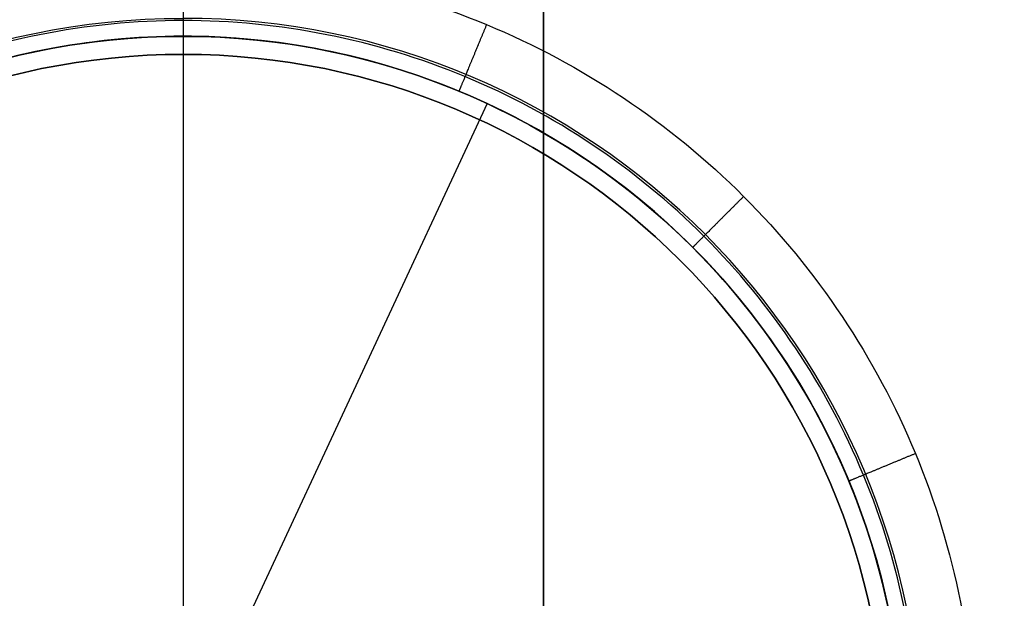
# Model space of a CAD drawing. Header units: millimetres. Extents: x -273 to 273, y -334 to 261.
# Tile 223 of 256: x 218 to 246, y -279 to -263. Entities that reach past the tile are written whole.
import ezdxf

# ---------------------------------------------------------------- set-up
doc = ezdxf.new("R2010")
doc.units = ezdxf.units.MM
doc.layers.add('Livello 01', color=7, linetype='Continuous')

# ---------------------------------------------------------------- blocks, each defined once
blk = doc.blocks.new('MMFTT08X23')
at = {"layer": 'Livello 01', "color": 254, "true_color": 0xcad1ee}
for p, q in [((0, 15, -20), (0, 15, -4)), ((0, 0, -20), (0, 0, 20))]:
    blk.add_line(p, q, dxfattribs=at)
at = {"layer": 'Livello 01', "color": 254, "true_color": 0xcad1ee, "extrusion": (0, -1, 0)}
for centre, start, end in [((0, 0, -15), 90, 270), ((0, 0, -15), 270, 90), ((0, 0, -7.5), 90, 270), ((0, 0, -7.5), 270, 90)]:
    blk.add_arc(centre, 20, start, end, dxfattribs=at)
at = {"layer": 'Livello 01', "color": 254, "true_color": 0xcad1ee, "extrusion": (0, 1, 0)}
for start, end in [(270, 90), (90, 270)]:
    blk.add_arc((0, 0), 20, start, end, dxfattribs=at)
at = {"layer": 'Livello 01', "color": 254, "true_color": 0xcad1ee}
blk.add_open_spline([(0, 0, -20), (0, 15, -20)], degree=1, dxfattribs=at)

msp = doc.modelspace()

# ---------------------------------------------------------------- linework, layer by layer
at = {"layer": 'Livello 01', "color": 254, "true_color": 0xcad1ee}
for p, q in [((232.75, -291.65, -341.65), (232.75, 241.35, -341.65)), ((232.75, 241.35, -356.65), (232.75, -291.65, -356.65)), ((232.75, -291.65, -115.65), (232.75, 241.35, -115.65)), ((232.75, 241.35, -130.65), (232.75, -291.65, -130.65)), ((222.75, -263.65, -562.65), (222.75, -263.65, -564.65)), ((222.75, -263.65, -562.65), (222.75, -280.9, -562.65)), ((222.75, -264.15, 29.35), (222.75, -303.15, 29.35))]:
    msp.add_line(p, q, dxfattribs=at)
at = {"layer": 'Livello 01', "color": 254, "true_color": 0xcad1ee, "extrusion": (0, 0, -1)}
for centre, radius, start, end in [((-222.75, -283.65, -33.35), 20.5, 270, 90), ((-222.75, -283.65, 562.65), 20, 0, 180), ((-222.75, -283.65, 563.65), 20, 0, 180), ((-222.75, -283.65, -32.35), 19.5, 270, 90), ((-222.75, -283.65, -32.35), 19.5, 90, 270)]:
    msp.add_arc(centre, radius, start, end, dxfattribs=at)
at = {"layer": 'Livello 01', "color": 254, "true_color": 0xcad1ee}
for centre, radius, start, end in [((222.75, -283.65, 33.35), 20.5, 270, 90), ((222.75, -283.65, 33.35), 20.5, 270, 90), ((222.75, -283.65, 29.35), 19.5, 90, 270), ((222.75, -283.65, 30.85), 19.5, 90, 270), ((222.75, -283.65, 29.35), 19.5, 270, 90), ((222.75, -283.65, 30.85), 19.5, 270, 90)]:
    msp.add_arc(centre, radius, start, end, dxfattribs=at)
at = {"layer": 'Livello 01', "color": 254, "true_color": 0xcad1ee, "extrusion": (1, 0, 0)}
msp.add_arc((-263.15, 32.35, 222.75), 1, 90, 180, dxfattribs=at)
at = {"layer": 'Livello 01', "color": 254, "true_color": 0xcad1ee}
for points, degree, knots in [([(200.75, -283.65, -566.65), (200.75, -282.211, -566.65), (200.891, -280.779, -566.65), (201.457, -277.937, -566.65), (201.874, -276.561, -566.65), (202.975, -273.901, -566.65), (203.654, -272.633, -566.65), (205.264, -270.224, -566.65), (206.176, -269.111, -566.65), (208.211, -267.076, -566.65), (209.324, -266.164, -566.65), (211.733, -264.554, -566.65), (213.001, -263.875, -566.65), (215.661, -262.774, -566.65), (217.037, -262.357, -566.65), (219.879, -261.792, -566.65), (221.311, -261.65, -566.65), (224.189, -261.65, -566.65), (225.621, -261.791, -566.65), (228.463, -262.357, -566.65), (229.839, -262.774, -566.65), (232.499, -263.875, -566.65), (233.767, -264.554, -566.65), (236.176, -266.164, -566.65), (237.289, -267.076, -566.65), (239.324, -269.111, -566.65), (240.236, -270.224, -566.65), (241.846, -272.633, -566.65), (242.525, -273.901, -566.65), (243.626, -276.561, -566.65), (244.043, -277.937, -566.65), (244.608, -280.779, -566.65), (244.75, -282.211, -566.65), (244.75, -283.65, -566.65)], 3, [-69.224349, -69.224349, -69.224349, -69.224349, -64.897827, -64.897827, -60.571305, -60.571305, -56.244783, -56.244783, -51.918262, -51.918262, -47.59174, -47.59174, -43.265218, -43.265218, -38.938696, -38.938696, -34.612174, -34.612174, -30.285653, -30.285653, -25.959131, -25.959131, -21.632609, -21.632609, -17.306087, -17.306087, -12.979565, -12.979565, -8.653044, -8.653044, -4.326522, -4.326522, 0, 0, 0, 0]), ([(222.75, -261.65, -566.65), (222.75, -261.986, -566.65), (222.75, -262.323, -566.65), (222.75, -263.064, -566.507), (222.75, -263.507, -566.064), (222.75, -263.65, -565.323), (222.75, -263.65, -564.986), (222.75, -263.65, -564.65)], 5, [0, 0, 0, 0, 0, 0, 1.763471, 1.763471, 3.526943, 3.526943, 3.526943, 3.526943, 3.526943, 3.526943]), ([(231.169, -263.325, -566.65), (231.04, -263.635, -566.65), (230.912, -263.946, -566.65), (230.628, -264.631, -566.507), (230.459, -265.04, -566.064), (230.404, -265.172, -565.323), (230.404, -265.172, -564.986), (230.404, -265.172, -564.65)], 5, [0, 0, 0, 0, 0, 0, 1.763471, 1.763471, 3.526943, 3.526943, 3.526943, 3.526943, 3.526943, 3.526943]), ([(242.75, -283.65, -564.65), (242.75, -282.341, -564.65), (242.621, -281.032, -564.65), (242.11, -278.464, -564.65), (241.729, -277.206, -564.65), (240.727, -274.787, -564.65), (240.107, -273.627, -564.65), (238.652, -271.45, -564.65), (237.818, -270.433, -564.65), (235.967, -268.582, -564.65), (234.95, -267.748, -564.65), (232.773, -266.293, -564.65), (231.613, -265.673, -564.65), (229.194, -264.671, -564.65), (227.936, -264.29, -564.65), (225.368, -263.779, -564.65), (224.059, -263.65, -564.65), (221.441, -263.65, -564.65), (220.132, -263.779, -564.65), (217.564, -264.29, -564.65), (216.306, -264.671, -564.65), (213.887, -265.673, -564.65), (212.727, -266.293, -564.65), (210.55, -267.748, -564.65), (209.533, -268.582, -564.65), (207.682, -270.433, -564.65), (206.848, -271.45, -564.65), (205.393, -273.627, -564.65), (204.773, -274.787, -564.65), (203.771, -277.206, -564.65), (203.39, -278.464, -564.65), (202.879, -281.032, -564.65), (202.75, -282.341, -564.65), (202.75, -283.65, -564.65)], 3, [-62.932672, -62.932672, -62.932672, -62.932672, -58.99938, -58.99938, -55.066088, -55.066088, -51.132796, -51.132796, -47.199504, -47.199504, -43.266212, -43.266212, -39.33292, -39.33292, -35.399628, -35.399628, -31.466336, -31.466336, -27.533044, -27.533044, -23.599752, -23.599752, -19.66646, -19.66646, -15.733168, -15.733168, -11.799876, -11.799876, -7.866584, -7.866584, -3.933292, -3.933292, 0, 0, 0, 0]), ([(238.306, -268.094, -566.65), (238.068, -268.332, -566.65), (237.831, -268.569, -566.65), (237.306, -269.094, -566.507), (236.994, -269.406, -566.064), (236.892, -269.508, -565.323), (236.892, -269.508, -564.986), (236.892, -269.508, -564.65)], 5, [0, 0, 0, 0, 0, 0, 1.763471, 1.763471, 3.526943, 3.526943, 3.526943, 3.526943, 3.526943, 3.526943]), ([(243.075, -275.231, -566.65), (242.765, -275.36, -566.65), (242.454, -275.488, -566.65), (241.769, -275.772, -566.507), (241.36, -275.941, -566.064), (241.228, -275.996, -565.323), (241.228, -275.996, -564.986), (241.228, -275.996, -564.65)], 5, [0, 0, 0, 0, 0, 0, 1.763471, 1.763471, 3.526943, 3.526943, 3.526943, 3.526943, 3.526943, 3.526943])]:
    msp.add_open_spline(points, degree=degree, knots=knots, dxfattribs=at)
for points, degree in [([(243.189, -283.65, -566.211), (243.189, -280.975, -566.211), (242.125, -275.625, -566.211), (237.579, -268.821, -566.211), (230.775, -264.275, -566.211), (222.75, -262.679, -566.211), (214.725, -264.275, -566.211), (207.921, -268.821, -566.211), (203.375, -275.625, -566.211), (202.311, -280.975, -566.211), (202.311, -283.65, -566.211)], 3), ([(222.75, -264.15, 32.35), (222.75, -264.15, 29.35)], 1)]:
    msp.add_open_spline(points, degree=degree, dxfattribs=at)

# ---------------------------------------------------------------- block references
at = {"layer": 'Livello 01', "extrusion": (-0.421683, -0.906743, 8.19285e-17), "rotation": 360}
msp.add_blockref('MMFTT08X23', (321.588, -577.65, 163.268), dxfattribs=at)

doc.saveas('drawing.dxf')
